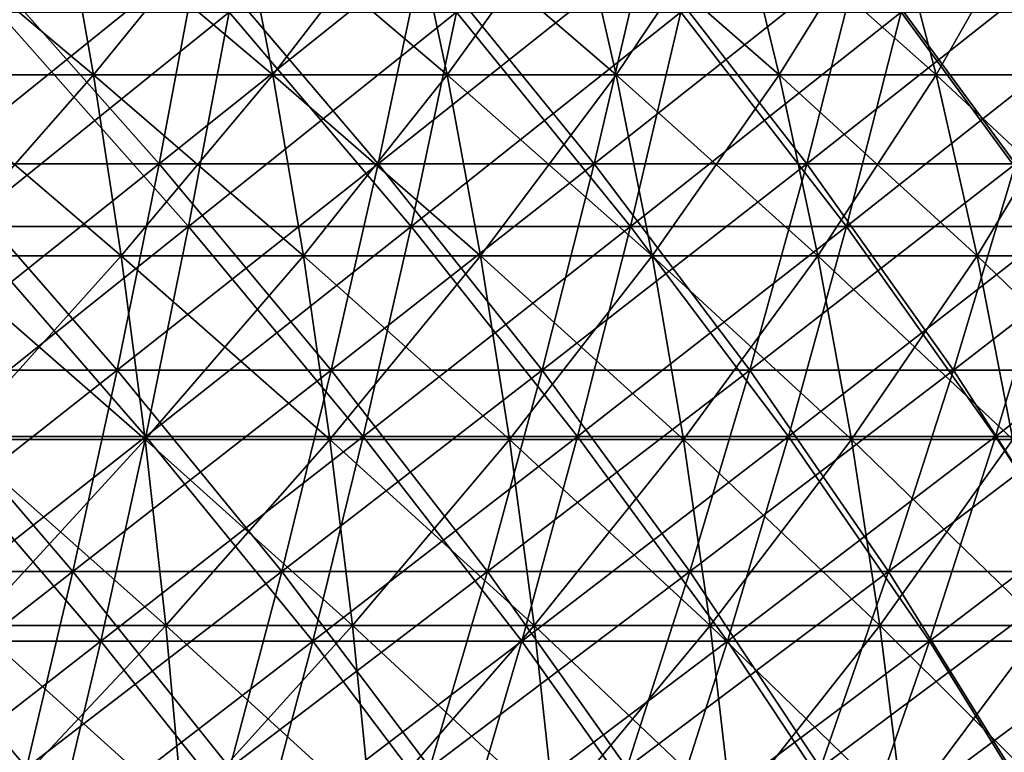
# Model space of a CAD drawing. Header units: millimetres. Extents: x -125 to 125, y 3898 to 4025.
# Tile 199 of 256: x 30 to 47, y 3949 to 3962. Entities that reach past the tile are written whole.
import ezdxf

# ---------------------------------------------------------------- set-up
doc = ezdxf.new("R2010")
doc.units = ezdxf.units.MM
doc.header["$LTSCALE"] = 2.2935
for name, color, linetype in [('2', 7, 'CONTINUOUS'), ('3', 7, 'CONTINUOUS'), ('4', 7, 'CONTINUOUS'), ('5', 7, 'CONTINUOUS'), ('6', 7, 'CONTINUOUS'), ('7', 7, 'CONTINUOUS')]:
    doc.layers.add(name, color=color, linetype=linetype)

msp = doc.modelspace()

# ---------------------------------------------------------------- linework, layer by layer
at = {"layer": '2', "color": 36, "linetype": 'Continuous', "true_color": 0x833d1e}
for points in [[(28.645, 3958.004, 101.568), (32.61, 3958.004, 100.365), (29.27, 3961.776, 103.783), (28.645, 3958.004, 101.568)], [(29.27, 3961.776, 103.783), (32.61, 3958.004, 100.365), (33.322, 3961.776, 102.554), (29.27, 3961.776, 103.783)], [(32.61, 3958.004, 100.365), (36.526, 3958.004, 99.007), (33.322, 3961.776, 102.554), (32.61, 3958.004, 100.365)], [(33.322, 3961.776, 102.554), (36.526, 3958.004, 99.007), (37.322, 3961.776, 101.167), (33.322, 3961.776, 102.554)], [(36.526, 3958.004, 99.007), (40.384, 3958.004, 97.497), (37.322, 3961.776, 101.167), (36.526, 3958.004, 99.007)], [(37.322, 3961.776, 101.167), (40.384, 3958.004, 97.497), (41.266, 3961.776, 99.624), (37.322, 3961.776, 101.167)], [(40.384, 3958.004, 97.497), (44.181, 3958.004, 95.836), (41.266, 3961.776, 99.624), (40.384, 3958.004, 97.497)], [(41.266, 3961.776, 99.624), (44.181, 3958.004, 95.836), (45.145, 3961.776, 97.927), (41.266, 3961.776, 99.624)], [(44.181, 3958.004, 95.836), (47.91, 3958.004, 94.028), (45.145, 3961.776, 97.927), (44.181, 3958.004, 95.836)], [(45.145, 3961.776, 97.927), (47.91, 3958.004, 94.028), (48.955, 3961.776, 96.079), (45.145, 3961.776, 97.927)], [(27.984, 3954.316, 99.225), (31.858, 3954.316, 98.05), (28.645, 3958.004, 101.568), (27.984, 3954.316, 99.225)], [(28.645, 3958.004, 101.568), (31.858, 3954.316, 98.05), (32.61, 3958.004, 100.365), (28.645, 3958.004, 101.568)], [(31.858, 3954.316, 98.05), (35.683, 3954.316, 96.723), (32.61, 3958.004, 100.365), (31.858, 3954.316, 98.05)], [(32.61, 3958.004, 100.365), (35.683, 3954.316, 96.723), (36.526, 3958.004, 99.007), (32.61, 3958.004, 100.365)], [(35.683, 3954.316, 96.723), (39.453, 3954.316, 95.248), (36.526, 3958.004, 99.007), (35.683, 3954.316, 96.723)], [(36.526, 3958.004, 99.007), (39.453, 3954.316, 95.248), (40.384, 3958.004, 97.497), (36.526, 3958.004, 99.007)], [(39.453, 3954.316, 95.248), (43.162, 3954.316, 93.626), (40.384, 3958.004, 97.497), (39.453, 3954.316, 95.248)], [(40.384, 3958.004, 97.497), (43.162, 3954.316, 93.626), (44.181, 3958.004, 95.836), (40.384, 3958.004, 97.497)], [(43.162, 3954.316, 93.626), (46.804, 3954.316, 91.859), (44.181, 3958.004, 95.836), (43.162, 3954.316, 93.626)], [(44.181, 3958.004, 95.836), (46.804, 3954.316, 91.859), (47.91, 3958.004, 94.028), (44.181, 3958.004, 95.836)], [(46.804, 3954.316, 91.859), (50.375, 3954.316, 89.95), (47.91, 3958.004, 94.028), (46.804, 3954.316, 91.859)], [(27.289, 3950.715, 96.758), (31.066, 3950.715, 95.612), (27.984, 3954.316, 99.225), (27.289, 3950.715, 96.758)], [(27.984, 3954.316, 99.225), (31.066, 3950.715, 95.612), (31.858, 3954.316, 98.05), (27.984, 3954.316, 99.225)], [(31.066, 3950.715, 95.612), (34.796, 3950.715, 94.319), (31.858, 3954.316, 98.05), (31.066, 3950.715, 95.612)], [(31.858, 3954.316, 98.05), (34.796, 3950.715, 94.319), (35.683, 3954.316, 96.723), (31.858, 3954.316, 98.05)], [(34.796, 3950.715, 94.319), (38.472, 3950.715, 92.88), (35.683, 3954.316, 96.723), (34.796, 3950.715, 94.319)], [(35.683, 3954.316, 96.723), (38.472, 3950.715, 92.88), (39.453, 3954.316, 95.248), (35.683, 3954.316, 96.723)], [(38.472, 3950.715, 92.88), (42.089, 3950.715, 91.298), (39.453, 3954.316, 95.248), (38.472, 3950.715, 92.88)], [(39.453, 3954.316, 95.248), (42.089, 3950.715, 91.298), (43.162, 3954.316, 93.626), (39.453, 3954.316, 95.248)], [(42.089, 3950.715, 91.298), (45.641, 3950.715, 89.575), (43.162, 3954.316, 93.626), (42.089, 3950.715, 91.298)], [(43.162, 3954.316, 93.626), (45.641, 3950.715, 89.575), (46.804, 3954.316, 91.859), (43.162, 3954.316, 93.626)], [(45.641, 3950.715, 89.575), (49.122, 3950.715, 87.714), (46.804, 3954.316, 91.859), (45.641, 3950.715, 89.575)], [(46.804, 3954.316, 91.859), (49.122, 3950.715, 87.714), (50.375, 3954.316, 89.95), (46.804, 3954.316, 91.859)], [(26.559, 3947.208, 94.17), (30.235, 3947.208, 93.055), (27.289, 3950.715, 96.758), (26.559, 3947.208, 94.17)], [(27.289, 3950.715, 96.758), (30.235, 3947.208, 93.055), (31.066, 3950.715, 95.612), (27.289, 3950.715, 96.758)], [(30.235, 3947.208, 93.055), (33.865, 3947.208, 91.796), (31.066, 3950.715, 95.612), (30.235, 3947.208, 93.055)], [(31.066, 3950.715, 95.612), (33.865, 3947.208, 91.796), (34.796, 3950.715, 94.319), (31.066, 3950.715, 95.612)], [(33.865, 3947.208, 91.796), (37.443, 3947.208, 90.396), (34.796, 3950.715, 94.319), (33.865, 3947.208, 91.796)], [(34.796, 3950.715, 94.319), (37.443, 3947.208, 90.396), (38.472, 3950.715, 92.88), (34.796, 3950.715, 94.319)], [(37.443, 3947.208, 90.396), (40.963, 3947.208, 88.856), (38.472, 3950.715, 92.88), (37.443, 3947.208, 90.396)], [(38.472, 3950.715, 92.88), (40.963, 3947.208, 88.856), (42.089, 3950.715, 91.298), (38.472, 3950.715, 92.88)], [(40.963, 3947.208, 88.856), (44.42, 3947.208, 87.18), (42.089, 3950.715, 91.298), (40.963, 3947.208, 88.856)], [(42.089, 3950.715, 91.298), (44.42, 3947.208, 87.18), (45.641, 3950.715, 89.575), (42.089, 3950.715, 91.298)], [(44.42, 3947.208, 87.18), (47.809, 3947.208, 85.368), (45.641, 3950.715, 89.575), (44.42, 3947.208, 87.18)], [(45.641, 3950.715, 89.575), (47.809, 3947.208, 85.368), (49.122, 3950.715, 87.714), (45.641, 3950.715, 89.575)]]:
    msp.add_3dface(points, dxfattribs=at)
at = {"layer": '3', "color": 36, "linetype": 'Continuous', "true_color": 0x833d1e}
for points in [[(32.61, 3958.004, -100.365), (28.645, 3958.004, -101.568), (33.322, 3961.776, -102.554), (32.61, 3958.004, -100.365)], [(33.322, 3961.776, -102.554), (28.645, 3958.004, -101.568), (29.27, 3961.776, -103.783), (33.322, 3961.776, -102.554)], [(36.526, 3958.004, -99.007), (32.61, 3958.004, -100.365), (37.322, 3961.776, -101.167), (36.526, 3958.004, -99.007)], [(37.322, 3961.776, -101.167), (32.61, 3958.004, -100.365), (33.322, 3961.776, -102.554), (37.322, 3961.776, -101.167)], [(40.384, 3958.004, -97.497), (36.526, 3958.004, -99.007), (41.266, 3961.776, -99.624), (40.384, 3958.004, -97.497)], [(41.266, 3961.776, -99.624), (36.526, 3958.004, -99.007), (37.322, 3961.776, -101.167), (41.266, 3961.776, -99.624)], [(44.181, 3958.004, -95.836), (40.384, 3958.004, -97.497), (45.145, 3961.776, -97.927), (44.181, 3958.004, -95.836)], [(45.145, 3961.776, -97.927), (40.384, 3958.004, -97.497), (41.266, 3961.776, -99.624), (45.145, 3961.776, -97.927)], [(47.91, 3958.004, -94.028), (44.181, 3958.004, -95.836), (48.955, 3961.776, -96.079), (47.91, 3958.004, -94.028)], [(48.955, 3961.776, -96.079), (44.181, 3958.004, -95.836), (45.145, 3961.776, -97.927), (48.955, 3961.776, -96.079)], [(31.858, 3954.316, -98.05), (27.984, 3954.316, -99.225), (32.61, 3958.004, -100.365), (31.858, 3954.316, -98.05)], [(32.61, 3958.004, -100.365), (27.984, 3954.316, -99.225), (28.645, 3958.004, -101.568), (32.61, 3958.004, -100.365)], [(35.683, 3954.316, -96.723), (31.858, 3954.316, -98.05), (36.526, 3958.004, -99.007), (35.683, 3954.316, -96.723)], [(36.526, 3958.004, -99.007), (31.858, 3954.316, -98.05), (32.61, 3958.004, -100.365), (36.526, 3958.004, -99.007)], [(39.453, 3954.316, -95.248), (35.683, 3954.316, -96.723), (40.384, 3958.004, -97.497), (39.453, 3954.316, -95.248)], [(40.384, 3958.004, -97.497), (35.683, 3954.316, -96.723), (36.526, 3958.004, -99.007), (40.384, 3958.004, -97.497)], [(43.162, 3954.316, -93.626), (39.453, 3954.316, -95.248), (44.181, 3958.004, -95.836), (43.162, 3954.316, -93.626)], [(44.181, 3958.004, -95.836), (39.453, 3954.316, -95.248), (40.384, 3958.004, -97.497), (44.181, 3958.004, -95.836)], [(46.804, 3954.316, -91.859), (43.162, 3954.316, -93.626), (47.91, 3958.004, -94.028), (46.804, 3954.316, -91.859)], [(47.91, 3958.004, -94.028), (43.162, 3954.316, -93.626), (44.181, 3958.004, -95.836), (47.91, 3958.004, -94.028)], [(50.375, 3954.316, -89.95), (46.804, 3954.316, -91.859), (51.564, 3958.004, -92.074), (50.375, 3954.316, -89.95)], [(51.564, 3958.004, -92.074), (46.804, 3954.316, -91.859), (47.91, 3958.004, -94.028), (51.564, 3958.004, -92.074)], [(31.066, 3950.715, -95.612), (27.289, 3950.715, -96.758), (31.858, 3954.316, -98.05), (31.066, 3950.715, -95.612)], [(31.858, 3954.316, -98.05), (27.289, 3950.715, -96.758), (27.984, 3954.316, -99.225), (31.858, 3954.316, -98.05)], [(34.796, 3950.715, -94.319), (31.066, 3950.715, -95.612), (35.683, 3954.316, -96.723), (34.796, 3950.715, -94.319)], [(35.683, 3954.316, -96.723), (31.066, 3950.715, -95.612), (31.858, 3954.316, -98.05), (35.683, 3954.316, -96.723)], [(38.472, 3950.715, -92.88), (34.796, 3950.715, -94.319), (39.453, 3954.316, -95.248), (38.472, 3950.715, -92.88)], [(39.453, 3954.316, -95.248), (34.796, 3950.715, -94.319), (35.683, 3954.316, -96.723), (39.453, 3954.316, -95.248)], [(42.089, 3950.715, -91.298), (38.472, 3950.715, -92.88), (43.162, 3954.316, -93.626), (42.089, 3950.715, -91.298)], [(43.162, 3954.316, -93.626), (38.472, 3950.715, -92.88), (39.453, 3954.316, -95.248), (43.162, 3954.316, -93.626)], [(45.641, 3950.715, -89.575), (42.089, 3950.715, -91.298), (46.804, 3954.316, -91.859), (45.641, 3950.715, -89.575)], [(46.804, 3954.316, -91.859), (42.089, 3950.715, -91.298), (43.162, 3954.316, -93.626), (46.804, 3954.316, -91.859)], [(49.122, 3950.715, -87.714), (45.641, 3950.715, -89.575), (50.375, 3954.316, -89.95), (49.122, 3950.715, -87.714)], [(50.375, 3954.316, -89.95), (45.641, 3950.715, -89.575), (46.804, 3954.316, -91.859), (50.375, 3954.316, -89.95)], [(30.235, 3947.208, -93.055), (26.559, 3947.208, -94.17), (31.066, 3950.715, -95.612), (30.235, 3947.208, -93.055)], [(31.066, 3950.715, -95.612), (26.559, 3947.208, -94.17), (27.289, 3950.715, -96.758), (31.066, 3950.715, -95.612)], [(33.865, 3947.208, -91.796), (30.235, 3947.208, -93.055), (34.796, 3950.715, -94.319), (33.865, 3947.208, -91.796)], [(34.796, 3950.715, -94.319), (30.235, 3947.208, -93.055), (31.066, 3950.715, -95.612), (34.796, 3950.715, -94.319)], [(37.443, 3947.208, -90.396), (33.865, 3947.208, -91.796), (38.472, 3950.715, -92.88), (37.443, 3947.208, -90.396)], [(38.472, 3950.715, -92.88), (33.865, 3947.208, -91.796), (34.796, 3950.715, -94.319), (38.472, 3950.715, -92.88)], [(40.963, 3947.208, -88.856), (37.443, 3947.208, -90.396), (42.089, 3950.715, -91.298), (40.963, 3947.208, -88.856)], [(42.089, 3950.715, -91.298), (37.443, 3947.208, -90.396), (38.472, 3950.715, -92.88), (42.089, 3950.715, -91.298)], [(44.42, 3947.208, -87.18), (40.963, 3947.208, -88.856), (45.641, 3950.715, -89.575), (44.42, 3947.208, -87.18)], [(45.641, 3950.715, -89.575), (40.963, 3947.208, -88.856), (42.089, 3950.715, -91.298), (45.641, 3950.715, -89.575)], [(47.809, 3947.208, -85.368), (44.42, 3947.208, -87.18), (49.122, 3950.715, -87.714), (47.809, 3947.208, -85.368)], [(49.122, 3950.715, -87.714), (44.42, 3947.208, -87.18), (45.641, 3950.715, -89.575), (49.122, 3950.715, -87.714)]]:
    msp.add_3dface(points, dxfattribs=at)
at = {"layer": '4', "color": 36, "linetype": 'Continuous', "true_color": 0x833d1e}
for points in [[(28.192, 3959.109, -99.963), (32.095, 3959.109, -98.779), (28.807, 3962.819, -102.141), (28.192, 3959.109, -99.963)], [(28.807, 3962.819, -102.141), (32.095, 3959.109, -98.779), (32.794, 3962.819, -100.931), (28.807, 3962.819, -102.141)], [(32.095, 3959.109, -98.779), (35.948, 3959.109, -97.442), (32.794, 3962.819, -100.931), (32.095, 3959.109, -98.779)], [(32.794, 3962.819, -100.931), (35.948, 3959.109, -97.442), (36.732, 3962.819, -99.566), (32.794, 3962.819, -100.931)], [(35.948, 3959.109, -97.442), (39.746, 3959.109, -95.956), (36.732, 3962.819, -99.566), (35.948, 3959.109, -97.442)], [(36.732, 3962.819, -99.566), (39.746, 3959.109, -95.956), (40.612, 3962.819, -98.047), (36.732, 3962.819, -99.566)], [(39.746, 3959.109, -95.956), (43.483, 3959.109, -94.322), (40.612, 3962.819, -98.047), (39.746, 3959.109, -95.956)], [(40.612, 3962.819, -98.047), (43.483, 3959.109, -94.322), (44.43, 3962.819, -96.377), (40.612, 3962.819, -98.047)], [(43.483, 3959.109, -94.322), (47.152, 3959.109, -92.542), (44.43, 3962.819, -96.377), (43.483, 3959.109, -94.322)], [(44.43, 3962.819, -96.377), (47.152, 3959.109, -92.542), (48.18, 3962.819, -94.558), (44.43, 3962.819, -96.377)], [(27.543, 3955.48, -97.66), (31.356, 3955.48, -96.503), (28.192, 3959.109, -99.963), (27.543, 3955.48, -97.66)], [(28.192, 3959.109, -99.963), (31.356, 3955.48, -96.503), (32.095, 3959.109, -98.779), (28.192, 3959.109, -99.963)], [(31.356, 3955.48, -96.503), (35.12, 3955.48, -95.198), (32.095, 3959.109, -98.779), (31.356, 3955.48, -96.503)], [(32.095, 3959.109, -98.779), (35.12, 3955.48, -95.198), (35.948, 3959.109, -97.442), (32.095, 3959.109, -98.779)], [(35.12, 3955.48, -95.198), (38.831, 3955.48, -93.745), (35.948, 3959.109, -97.442), (35.12, 3955.48, -95.198)], [(35.948, 3959.109, -97.442), (38.831, 3955.48, -93.745), (39.746, 3959.109, -95.956), (35.948, 3959.109, -97.442)], [(38.831, 3955.48, -93.745), (42.481, 3955.48, -92.149), (39.746, 3959.109, -95.956), (38.831, 3955.48, -93.745)], [(39.746, 3959.109, -95.956), (42.481, 3955.48, -92.149), (43.483, 3959.109, -94.322), (39.746, 3959.109, -95.956)], [(42.481, 3955.48, -92.149), (46.066, 3955.48, -90.41), (43.483, 3959.109, -94.322), (42.481, 3955.48, -92.149)], [(43.483, 3959.109, -94.322), (46.066, 3955.48, -90.41), (47.152, 3959.109, -92.542), (43.483, 3959.109, -94.322)], [(46.066, 3955.48, -90.41), (49.58, 3955.48, -88.532), (47.152, 3959.109, -92.542), (46.066, 3955.48, -90.41)], [(26.859, 3951.939, -95.235), (30.577, 3951.939, -94.107), (27.543, 3955.48, -97.66), (26.859, 3951.939, -95.235)], [(27.543, 3955.48, -97.66), (30.577, 3951.939, -94.107), (31.356, 3955.48, -96.503), (27.543, 3955.48, -97.66)], [(30.577, 3951.939, -94.107), (34.248, 3951.939, -92.834), (31.356, 3955.48, -96.503), (30.577, 3951.939, -94.107)], [(31.356, 3955.48, -96.503), (34.248, 3951.939, -92.834), (35.12, 3955.48, -95.198), (31.356, 3955.48, -96.503)], [(34.248, 3951.939, -92.834), (37.867, 3951.939, -91.418), (35.12, 3955.48, -95.198), (34.248, 3951.939, -92.834)], [(35.12, 3955.48, -95.198), (37.867, 3951.939, -91.418), (38.831, 3955.48, -93.745), (35.12, 3955.48, -95.198)], [(37.867, 3951.939, -91.418), (41.426, 3951.939, -89.861), (38.831, 3955.48, -93.745), (37.867, 3951.939, -91.418)], [(38.831, 3955.48, -93.745), (41.426, 3951.939, -89.861), (42.481, 3955.48, -92.149), (38.831, 3955.48, -93.745)], [(41.426, 3951.939, -89.861), (44.922, 3951.939, -88.165), (42.481, 3955.48, -92.149), (41.426, 3951.939, -89.861)], [(42.481, 3955.48, -92.149), (44.922, 3951.939, -88.165), (46.066, 3955.48, -90.41), (42.481, 3955.48, -92.149)], [(44.922, 3951.939, -88.165), (48.349, 3951.939, -86.333), (46.066, 3955.48, -90.41), (44.922, 3951.939, -88.165)], [(46.066, 3955.48, -90.41), (48.349, 3951.939, -86.333), (49.58, 3955.48, -88.532), (46.066, 3955.48, -90.41)], [(26.142, 3948.489, -92.691), (29.761, 3948.489, -91.593), (26.859, 3951.939, -95.235), (26.142, 3948.489, -92.691)], [(26.859, 3951.939, -95.235), (29.761, 3948.489, -91.593), (30.577, 3951.939, -94.107), (26.859, 3951.939, -95.235)], [(29.761, 3948.489, -91.593), (33.334, 3948.489, -90.354), (30.577, 3951.939, -94.107), (29.761, 3948.489, -91.593)], [(30.577, 3951.939, -94.107), (33.334, 3948.489, -90.354), (34.248, 3951.939, -92.834), (30.577, 3951.939, -94.107)], [(33.334, 3948.489, -90.354), (36.855, 3948.489, -88.976), (34.248, 3951.939, -92.834), (33.334, 3948.489, -90.354)], [(34.248, 3951.939, -92.834), (36.855, 3948.489, -88.976), (37.867, 3951.939, -91.418), (34.248, 3951.939, -92.834)], [(36.855, 3948.489, -88.976), (40.32, 3948.489, -87.461), (37.867, 3951.939, -91.418), (36.855, 3948.489, -88.976)], [(37.867, 3951.939, -91.418), (40.32, 3948.489, -87.461), (41.426, 3951.939, -89.861), (37.867, 3951.939, -91.418)], [(40.32, 3948.489, -87.461), (43.723, 3948.489, -85.81), (41.426, 3951.939, -89.861), (40.32, 3948.489, -87.461)], [(41.426, 3951.939, -89.861), (43.723, 3948.489, -85.81), (44.922, 3951.939, -88.165), (41.426, 3951.939, -89.861)], [(43.723, 3948.489, -85.81), (47.058, 3948.489, -84.028), (44.922, 3951.939, -88.165), (43.723, 3948.489, -85.81)], [(44.922, 3951.939, -88.165), (47.058, 3948.489, -84.028), (48.349, 3951.939, -86.333), (44.922, 3951.939, -88.165)]]:
    msp.add_3dface(points, dxfattribs=at)
at = {"layer": '5', "color": 36, "linetype": 'Continuous', "true_color": 0x833d1e}
for points in [[(32.095, 3959.109, 98.779), (28.192, 3959.109, 99.963), (32.794, 3962.819, 100.931), (32.095, 3959.109, 98.779)], [(32.794, 3962.819, 100.931), (28.192, 3959.109, 99.963), (28.807, 3962.819, 102.141), (32.794, 3962.819, 100.931)], [(35.948, 3959.109, 97.442), (32.095, 3959.109, 98.779), (36.732, 3962.819, 99.566), (35.948, 3959.109, 97.442)], [(36.732, 3962.819, 99.566), (32.095, 3959.109, 98.779), (32.794, 3962.819, 100.931), (36.732, 3962.819, 99.566)], [(39.746, 3959.109, 95.956), (35.948, 3959.109, 97.442), (40.612, 3962.819, 98.047), (39.746, 3959.109, 95.956)], [(40.612, 3962.819, 98.047), (35.948, 3959.109, 97.442), (36.732, 3962.819, 99.566), (40.612, 3962.819, 98.047)], [(43.483, 3959.109, 94.322), (39.746, 3959.109, 95.956), (44.43, 3962.819, 96.377), (43.483, 3959.109, 94.322)], [(44.43, 3962.819, 96.377), (39.746, 3959.109, 95.956), (40.612, 3962.819, 98.047), (44.43, 3962.819, 96.377)], [(47.152, 3959.109, 92.542), (43.483, 3959.109, 94.322), (48.18, 3962.819, 94.558), (47.152, 3959.109, 92.542)], [(48.18, 3962.819, 94.558), (43.483, 3959.109, 94.322), (44.43, 3962.819, 96.377), (48.18, 3962.819, 94.558)], [(31.356, 3955.48, 96.503), (27.543, 3955.48, 97.66), (32.095, 3959.109, 98.779), (31.356, 3955.48, 96.503)], [(32.095, 3959.109, 98.779), (27.543, 3955.48, 97.66), (28.192, 3959.109, 99.963), (32.095, 3959.109, 98.779)], [(35.12, 3955.48, 95.198), (31.356, 3955.48, 96.503), (35.948, 3959.109, 97.442), (35.12, 3955.48, 95.198)], [(35.948, 3959.109, 97.442), (31.356, 3955.48, 96.503), (32.095, 3959.109, 98.779), (35.948, 3959.109, 97.442)], [(38.831, 3955.48, 93.745), (35.12, 3955.48, 95.198), (39.746, 3959.109, 95.956), (38.831, 3955.48, 93.745)], [(39.746, 3959.109, 95.956), (35.12, 3955.48, 95.198), (35.948, 3959.109, 97.442), (39.746, 3959.109, 95.956)], [(42.481, 3955.48, 92.149), (38.831, 3955.48, 93.745), (43.483, 3959.109, 94.322), (42.481, 3955.48, 92.149)], [(43.483, 3959.109, 94.322), (38.831, 3955.48, 93.745), (39.746, 3959.109, 95.956), (43.483, 3959.109, 94.322)], [(46.066, 3955.48, 90.41), (42.481, 3955.48, 92.149), (47.152, 3959.109, 92.542), (46.066, 3955.48, 90.41)], [(47.152, 3959.109, 92.542), (42.481, 3955.48, 92.149), (43.483, 3959.109, 94.322), (47.152, 3959.109, 92.542)], [(49.58, 3955.48, 88.532), (46.066, 3955.48, 90.41), (50.749, 3959.109, 90.619), (49.58, 3955.48, 88.532)], [(50.749, 3959.109, 90.619), (46.066, 3955.48, 90.41), (47.152, 3959.109, 92.542), (50.749, 3959.109, 90.619)], [(30.577, 3951.939, 94.107), (26.859, 3951.939, 95.235), (31.356, 3955.48, 96.503), (30.577, 3951.939, 94.107)], [(31.356, 3955.48, 96.503), (26.859, 3951.939, 95.235), (27.543, 3955.48, 97.66), (31.356, 3955.48, 96.503)], [(34.248, 3951.939, 92.834), (30.577, 3951.939, 94.107), (35.12, 3955.48, 95.198), (34.248, 3951.939, 92.834)], [(35.12, 3955.48, 95.198), (30.577, 3951.939, 94.107), (31.356, 3955.48, 96.503), (35.12, 3955.48, 95.198)], [(37.867, 3951.939, 91.418), (34.248, 3951.939, 92.834), (38.831, 3955.48, 93.745), (37.867, 3951.939, 91.418)], [(38.831, 3955.48, 93.745), (34.248, 3951.939, 92.834), (35.12, 3955.48, 95.198), (38.831, 3955.48, 93.745)], [(41.426, 3951.939, 89.861), (37.867, 3951.939, 91.418), (42.481, 3955.48, 92.149), (41.426, 3951.939, 89.861)], [(42.481, 3955.48, 92.149), (37.867, 3951.939, 91.418), (38.831, 3955.48, 93.745), (42.481, 3955.48, 92.149)], [(44.922, 3951.939, 88.165), (41.426, 3951.939, 89.861), (46.066, 3955.48, 90.41), (44.922, 3951.939, 88.165)], [(46.066, 3955.48, 90.41), (41.426, 3951.939, 89.861), (42.481, 3955.48, 92.149), (46.066, 3955.48, 90.41)], [(48.349, 3951.939, 86.333), (44.922, 3951.939, 88.165), (49.58, 3955.48, 88.532), (48.349, 3951.939, 86.333)], [(49.58, 3955.48, 88.532), (44.922, 3951.939, 88.165), (46.066, 3955.48, 90.41), (49.58, 3955.48, 88.532)], [(29.761, 3948.489, 91.593), (26.142, 3948.489, 92.691), (30.577, 3951.939, 94.107), (29.761, 3948.489, 91.593)], [(30.577, 3951.939, 94.107), (26.142, 3948.489, 92.691), (26.859, 3951.939, 95.235), (30.577, 3951.939, 94.107)], [(33.334, 3948.489, 90.354), (29.761, 3948.489, 91.593), (34.248, 3951.939, 92.834), (33.334, 3948.489, 90.354)], [(34.248, 3951.939, 92.834), (29.761, 3948.489, 91.593), (30.577, 3951.939, 94.107), (34.248, 3951.939, 92.834)], [(36.855, 3948.489, 88.976), (33.334, 3948.489, 90.354), (37.867, 3951.939, 91.418), (36.855, 3948.489, 88.976)], [(37.867, 3951.939, 91.418), (33.334, 3948.489, 90.354), (34.248, 3951.939, 92.834), (37.867, 3951.939, 91.418)], [(40.32, 3948.489, 87.461), (36.855, 3948.489, 88.976), (41.426, 3951.939, 89.861), (40.32, 3948.489, 87.461)], [(41.426, 3951.939, 89.861), (36.855, 3948.489, 88.976), (37.867, 3951.939, 91.418), (41.426, 3951.939, 89.861)], [(43.723, 3948.489, 85.81), (40.32, 3948.489, 87.461), (44.922, 3951.939, 88.165), (43.723, 3948.489, 85.81)], [(44.922, 3951.939, 88.165), (40.32, 3948.489, 87.461), (41.426, 3951.939, 89.861), (44.922, 3951.939, 88.165)], [(47.058, 3948.489, 84.028), (43.723, 3948.489, 85.81), (48.349, 3951.939, 86.333), (47.058, 3948.489, 84.028)], [(48.349, 3951.939, 86.333), (43.723, 3948.489, 85.81), (44.922, 3951.939, 88.165), (48.349, 3951.939, 86.333)]]:
    msp.add_3dface(points, dxfattribs=at)
at = {"layer": '6', "color": 7, "linetype": 'Continuous', "true_color": 0xe0f2ff}
for points in [[(27.703, 3960.671, 64.555), (30.937, 3960.671, 63.069), (27.21, 3963.799, 63.406), (27.703, 3960.671, 64.555)], [(27.21, 3963.799, 63.406), (30.937, 3960.671, 63.069), (30.386, 3963.799, 61.946), (27.21, 3963.799, 63.406)], [(30.937, 3960.671, 63.069), (34.092, 3960.671, 61.421), (30.386, 3963.799, 61.946), (30.937, 3960.671, 63.069)], [(30.386, 3963.799, 61.946), (34.092, 3960.671, 61.421), (33.485, 3963.799, 60.328), (30.386, 3963.799, 61.946)], [(34.092, 3960.671, 61.421), (37.159, 3960.671, 59.616), (33.485, 3963.799, 60.328), (34.092, 3960.671, 61.421)], [(33.485, 3963.799, 60.328), (37.159, 3960.671, 59.616), (36.497, 3963.799, 58.554), (33.485, 3963.799, 60.328)], [(37.159, 3960.671, 59.616), (40.131, 3960.671, 57.657), (36.497, 3963.799, 58.554), (37.159, 3960.671, 59.616)], [(36.497, 3963.799, 58.554), (40.131, 3960.671, 57.657), (39.416, 3963.799, 56.631), (36.497, 3963.799, 58.554)], [(40.131, 3960.671, 57.657), (42.999, 3960.671, 55.551), (39.416, 3963.799, 56.631), (40.131, 3960.671, 57.657)], [(39.416, 3963.799, 56.631), (42.999, 3960.671, 55.551), (42.234, 3963.799, 54.562), (39.416, 3963.799, 56.631)], [(42.999, 3960.671, 55.551), (45.758, 3960.671, 53.301), (42.234, 3963.799, 54.562), (42.999, 3960.671, 55.551)], [(42.234, 3963.799, 54.562), (45.758, 3960.671, 53.301), (44.943, 3963.799, 52.352), (42.234, 3963.799, 54.562)], [(45.758, 3960.671, 53.301), (48.399, 3960.671, 50.915), (44.943, 3963.799, 52.352), (45.758, 3960.671, 53.301)], [(44.943, 3963.799, 52.352), (48.399, 3960.671, 50.915), (47.537, 3963.799, 50.009), (44.943, 3963.799, 52.352)], [(28.14, 3957.49, 65.574), (31.425, 3957.49, 64.065), (27.703, 3960.671, 64.555), (28.14, 3957.49, 65.574)], [(27.703, 3960.671, 64.555), (31.425, 3957.49, 64.065), (30.937, 3960.671, 63.069), (27.703, 3960.671, 64.555)], [(31.425, 3957.49, 64.065), (34.63, 3957.49, 62.391), (30.937, 3960.671, 63.069), (31.425, 3957.49, 64.065)], [(30.937, 3960.671, 63.069), (34.63, 3957.49, 62.391), (34.092, 3960.671, 61.421), (30.937, 3960.671, 63.069)], [(34.63, 3957.49, 62.391), (37.745, 3957.49, 60.557), (34.092, 3960.671, 61.421), (34.63, 3957.49, 62.391)], [(34.092, 3960.671, 61.421), (37.745, 3957.49, 60.557), (37.159, 3960.671, 59.616), (34.092, 3960.671, 61.421)], [(37.745, 3957.49, 60.557), (40.764, 3957.49, 58.567), (37.159, 3960.671, 59.616), (37.745, 3957.49, 60.557)], [(37.159, 3960.671, 59.616), (40.764, 3957.49, 58.567), (40.131, 3960.671, 57.657), (37.159, 3960.671, 59.616)], [(40.764, 3957.49, 58.567), (43.678, 3957.49, 56.428), (40.131, 3960.671, 57.657), (40.764, 3957.49, 58.567)], [(40.131, 3960.671, 57.657), (43.678, 3957.49, 56.428), (42.999, 3960.671, 55.551), (40.131, 3960.671, 57.657)], [(43.678, 3957.49, 56.428), (46.48, 3957.49, 54.143), (42.999, 3960.671, 55.551), (43.678, 3957.49, 56.428)], [(42.999, 3960.671, 55.551), (46.48, 3957.49, 54.143), (45.758, 3960.671, 53.301), (42.999, 3960.671, 55.551)], [(46.48, 3957.49, 54.143), (49.163, 3957.49, 51.719), (45.758, 3960.671, 53.301), (46.48, 3957.49, 54.143)], [(45.758, 3960.671, 53.301), (49.163, 3957.49, 51.719), (48.399, 3960.671, 50.915), (45.758, 3960.671, 53.301)], [(28.521, 3954.262, 66.461), (31.85, 3954.262, 64.931), (28.14, 3957.49, 65.574), (28.521, 3954.262, 66.461)], [(28.14, 3957.49, 65.574), (31.85, 3954.262, 64.931), (31.425, 3957.49, 64.065), (28.14, 3957.49, 65.574)], [(31.85, 3954.262, 64.931), (35.098, 3954.262, 63.235), (31.425, 3957.49, 64.065), (31.85, 3954.262, 64.931)], [(31.425, 3957.49, 64.065), (35.098, 3954.262, 63.235), (34.63, 3957.49, 62.391), (31.425, 3957.49, 64.065)], [(35.098, 3954.262, 63.235), (38.256, 3954.262, 61.376), (34.63, 3957.49, 62.391), (35.098, 3954.262, 63.235)], [(34.63, 3957.49, 62.391), (38.256, 3954.262, 61.376), (37.745, 3957.49, 60.557), (34.63, 3957.49, 62.391)], [(38.256, 3954.262, 61.376), (41.315, 3954.262, 59.359), (37.745, 3957.49, 60.557), (38.256, 3954.262, 61.376)], [(37.745, 3957.49, 60.557), (41.315, 3954.262, 59.359), (40.764, 3957.49, 58.567), (37.745, 3957.49, 60.557)], [(41.315, 3954.262, 59.359), (44.269, 3954.262, 57.191), (40.764, 3957.49, 58.567), (41.315, 3954.262, 59.359)], [(40.764, 3957.49, 58.567), (44.269, 3954.262, 57.191), (43.678, 3957.49, 56.428), (40.764, 3957.49, 58.567)], [(44.269, 3954.262, 57.191), (47.109, 3954.262, 54.875), (43.678, 3957.49, 56.428), (44.269, 3954.262, 57.191)], [(43.678, 3957.49, 56.428), (47.109, 3954.262, 54.875), (46.48, 3957.49, 54.143), (43.678, 3957.49, 56.428)], [(47.109, 3954.262, 54.875), (49.828, 3954.262, 52.419), (46.48, 3957.49, 54.143), (47.109, 3954.262, 54.875)], [(46.48, 3957.49, 54.143), (49.828, 3954.262, 52.419), (49.163, 3957.49, 51.719), (46.48, 3957.49, 54.143)], [(28.844, 3950.994, 67.214), (32.211, 3950.994, 65.667), (28.521, 3954.262, 66.461), (28.844, 3950.994, 67.214)], [(28.521, 3954.262, 66.461), (32.211, 3950.994, 65.667), (31.85, 3954.262, 64.931), (28.521, 3954.262, 66.461)], [(32.211, 3950.994, 65.667), (35.496, 3950.994, 63.951), (31.85, 3954.262, 64.931), (32.211, 3950.994, 65.667)], [(31.85, 3954.262, 64.931), (35.496, 3950.994, 63.951), (35.098, 3954.262, 63.235), (31.85, 3954.262, 64.931)], [(35.496, 3950.994, 63.951), (38.689, 3950.994, 62.071), (35.098, 3954.262, 63.235), (35.496, 3950.994, 63.951)], [(35.098, 3954.262, 63.235), (38.689, 3950.994, 62.071), (38.256, 3954.262, 61.376), (35.098, 3954.262, 63.235)], [(38.689, 3950.994, 62.071), (41.783, 3950.994, 60.032), (38.256, 3954.262, 61.376), (38.689, 3950.994, 62.071)], [(38.256, 3954.262, 61.376), (41.783, 3950.994, 60.032), (41.315, 3954.262, 59.359), (38.256, 3954.262, 61.376)], [(41.783, 3950.994, 60.032), (44.77, 3950.994, 57.838), (41.315, 3954.262, 59.359), (41.783, 3950.994, 60.032)], [(41.315, 3954.262, 59.359), (44.77, 3950.994, 57.838), (44.269, 3954.262, 57.191), (41.315, 3954.262, 59.359)], [(44.77, 3950.994, 57.838), (47.642, 3950.994, 55.497), (44.269, 3954.262, 57.191), (44.77, 3950.994, 57.838)], [(44.269, 3954.262, 57.191), (47.642, 3950.994, 55.497), (47.109, 3954.262, 54.875), (44.269, 3954.262, 57.191)], [(29.108, 3947.692, 67.831), (32.507, 3947.692, 66.269), (28.844, 3950.994, 67.214), (29.108, 3947.692, 67.831)], [(28.844, 3950.994, 67.214), (32.507, 3947.692, 66.269), (32.211, 3950.994, 65.667), (28.844, 3950.994, 67.214)], [(32.507, 3947.692, 66.269), (35.821, 3947.692, 64.538), (32.211, 3950.994, 65.667), (32.507, 3947.692, 66.269)], [(32.211, 3950.994, 65.667), (35.821, 3947.692, 64.538), (35.496, 3950.994, 63.951), (32.211, 3950.994, 65.667)], [(35.821, 3947.692, 64.538), (39.044, 3947.692, 62.641), (35.496, 3950.994, 63.951), (35.821, 3947.692, 64.538)], [(35.496, 3950.994, 63.951), (39.044, 3947.692, 62.641), (38.689, 3950.994, 62.071), (35.496, 3950.994, 63.951)], [(39.044, 3947.692, 62.641), (42.167, 3947.692, 60.583), (38.689, 3950.994, 62.071), (39.044, 3947.692, 62.641)], [(38.689, 3950.994, 62.071), (42.167, 3947.692, 60.583), (41.783, 3950.994, 60.032), (38.689, 3950.994, 62.071)], [(42.167, 3947.692, 60.583), (45.181, 3947.692, 58.369), (41.783, 3950.994, 60.032), (42.167, 3947.692, 60.583)], [(41.783, 3950.994, 60.032), (45.181, 3947.692, 58.369), (44.77, 3950.994, 57.838), (41.783, 3950.994, 60.032)], [(45.181, 3947.692, 58.369), (48.08, 3947.692, 56.006), (44.77, 3950.994, 57.838), (45.181, 3947.692, 58.369)], [(44.77, 3950.994, 57.838), (48.08, 3947.692, 56.006), (47.642, 3950.994, 55.497), (44.77, 3950.994, 57.838)]]:
    msp.add_3dface(points, dxfattribs=at)
at = {"layer": '7', "color": 7, "linetype": 'Continuous', "true_color": 0xe0f2ff}
for points in [[(30.386, 3963.799, -61.946), (27.703, 3960.671, -64.555), (27.21, 3963.799, -63.406), (30.386, 3963.799, -61.946)], [(30.937, 3960.671, -63.069), (27.703, 3960.671, -64.555), (30.386, 3963.799, -61.946), (30.937, 3960.671, -63.069)], [(33.485, 3963.799, -60.328), (30.937, 3960.671, -63.069), (30.386, 3963.799, -61.946), (33.485, 3963.799, -60.328)], [(34.092, 3960.671, -61.421), (30.937, 3960.671, -63.069), (33.485, 3963.799, -60.328), (34.092, 3960.671, -61.421)], [(36.497, 3963.799, -58.554), (34.092, 3960.671, -61.421), (33.485, 3963.799, -60.328), (36.497, 3963.799, -58.554)], [(37.159, 3960.671, -59.616), (34.092, 3960.671, -61.421), (36.497, 3963.799, -58.554), (37.159, 3960.671, -59.616)], [(39.416, 3963.799, -56.631), (37.159, 3960.671, -59.616), (36.497, 3963.799, -58.554), (39.416, 3963.799, -56.631)], [(40.131, 3960.671, -57.657), (37.159, 3960.671, -59.616), (39.416, 3963.799, -56.631), (40.131, 3960.671, -57.657)], [(42.234, 3963.799, -54.562), (40.131, 3960.671, -57.657), (39.416, 3963.799, -56.631), (42.234, 3963.799, -54.562)], [(42.999, 3960.671, -55.551), (40.131, 3960.671, -57.657), (42.234, 3963.799, -54.562), (42.999, 3960.671, -55.551)], [(44.943, 3963.799, -52.352), (42.999, 3960.671, -55.551), (42.234, 3963.799, -54.562), (44.943, 3963.799, -52.352)], [(45.758, 3960.671, -53.301), (42.999, 3960.671, -55.551), (44.943, 3963.799, -52.352), (45.758, 3960.671, -53.301)], [(47.537, 3963.799, -50.009), (45.758, 3960.671, -53.301), (44.943, 3963.799, -52.352), (47.537, 3963.799, -50.009)], [(48.399, 3960.671, -50.915), (45.758, 3960.671, -53.301), (47.537, 3963.799, -50.009), (48.399, 3960.671, -50.915)], [(30.937, 3960.671, -63.069), (28.14, 3957.49, -65.574), (27.703, 3960.671, -64.555), (30.937, 3960.671, -63.069)], [(31.425, 3957.49, -64.065), (28.14, 3957.49, -65.574), (30.937, 3960.671, -63.069), (31.425, 3957.49, -64.065)], [(34.092, 3960.671, -61.421), (31.425, 3957.49, -64.065), (30.937, 3960.671, -63.069), (34.092, 3960.671, -61.421)], [(34.63, 3957.49, -62.391), (31.425, 3957.49, -64.065), (34.092, 3960.671, -61.421), (34.63, 3957.49, -62.391)], [(37.159, 3960.671, -59.616), (34.63, 3957.49, -62.391), (34.092, 3960.671, -61.421), (37.159, 3960.671, -59.616)], [(37.745, 3957.49, -60.557), (34.63, 3957.49, -62.391), (37.159, 3960.671, -59.616), (37.745, 3957.49, -60.557)], [(40.131, 3960.671, -57.657), (37.745, 3957.49, -60.557), (37.159, 3960.671, -59.616), (40.131, 3960.671, -57.657)], [(40.764, 3957.49, -58.567), (37.745, 3957.49, -60.557), (40.131, 3960.671, -57.657), (40.764, 3957.49, -58.567)], [(42.999, 3960.671, -55.551), (40.764, 3957.49, -58.567), (40.131, 3960.671, -57.657), (42.999, 3960.671, -55.551)], [(43.678, 3957.49, -56.428), (40.764, 3957.49, -58.567), (42.999, 3960.671, -55.551), (43.678, 3957.49, -56.428)], [(45.758, 3960.671, -53.301), (43.678, 3957.49, -56.428), (42.999, 3960.671, -55.551), (45.758, 3960.671, -53.301)], [(46.48, 3957.49, -54.143), (43.678, 3957.49, -56.428), (45.758, 3960.671, -53.301), (46.48, 3957.49, -54.143)], [(48.399, 3960.671, -50.915), (46.48, 3957.49, -54.143), (45.758, 3960.671, -53.301), (48.399, 3960.671, -50.915)], [(49.163, 3957.49, -51.719), (46.48, 3957.49, -54.143), (48.399, 3960.671, -50.915), (49.163, 3957.49, -51.719)], [(31.425, 3957.49, -64.065), (28.521, 3954.262, -66.461), (28.14, 3957.49, -65.574), (31.425, 3957.49, -64.065)], [(31.85, 3954.262, -64.931), (28.521, 3954.262, -66.461), (31.425, 3957.49, -64.065), (31.85, 3954.262, -64.931)], [(34.63, 3957.49, -62.391), (31.85, 3954.262, -64.931), (31.425, 3957.49, -64.065), (34.63, 3957.49, -62.391)], [(35.098, 3954.262, -63.235), (31.85, 3954.262, -64.931), (34.63, 3957.49, -62.391), (35.098, 3954.262, -63.235)], [(37.745, 3957.49, -60.557), (35.098, 3954.262, -63.235), (34.63, 3957.49, -62.391), (37.745, 3957.49, -60.557)], [(38.256, 3954.262, -61.376), (35.098, 3954.262, -63.235), (37.745, 3957.49, -60.557), (38.256, 3954.262, -61.376)], [(40.764, 3957.49, -58.567), (38.256, 3954.262, -61.376), (37.745, 3957.49, -60.557), (40.764, 3957.49, -58.567)], [(41.315, 3954.262, -59.359), (38.256, 3954.262, -61.376), (40.764, 3957.49, -58.567), (41.315, 3954.262, -59.359)], [(43.678, 3957.49, -56.428), (41.315, 3954.262, -59.359), (40.764, 3957.49, -58.567), (43.678, 3957.49, -56.428)], [(44.269, 3954.262, -57.191), (41.315, 3954.262, -59.359), (43.678, 3957.49, -56.428), (44.269, 3954.262, -57.191)], [(46.48, 3957.49, -54.143), (44.269, 3954.262, -57.191), (43.678, 3957.49, -56.428), (46.48, 3957.49, -54.143)], [(47.109, 3954.262, -54.875), (44.269, 3954.262, -57.191), (46.48, 3957.49, -54.143), (47.109, 3954.262, -54.875)], [(49.163, 3957.49, -51.719), (47.109, 3954.262, -54.875), (46.48, 3957.49, -54.143), (49.163, 3957.49, -51.719)], [(31.85, 3954.262, -64.931), (28.844, 3950.994, -67.214), (28.521, 3954.262, -66.461), (31.85, 3954.262, -64.931)], [(32.211, 3950.994, -65.667), (28.844, 3950.994, -67.214), (31.85, 3954.262, -64.931), (32.211, 3950.994, -65.667)], [(35.098, 3954.262, -63.235), (32.211, 3950.994, -65.667), (31.85, 3954.262, -64.931), (35.098, 3954.262, -63.235)], [(35.496, 3950.994, -63.951), (32.211, 3950.994, -65.667), (35.098, 3954.262, -63.235), (35.496, 3950.994, -63.951)], [(38.256, 3954.262, -61.376), (35.496, 3950.994, -63.951), (35.098, 3954.262, -63.235), (38.256, 3954.262, -61.376)], [(38.689, 3950.994, -62.071), (35.496, 3950.994, -63.951), (38.256, 3954.262, -61.376), (38.689, 3950.994, -62.071)], [(41.315, 3954.262, -59.359), (38.689, 3950.994, -62.071), (38.256, 3954.262, -61.376), (41.315, 3954.262, -59.359)], [(41.783, 3950.994, -60.032), (38.689, 3950.994, -62.071), (41.315, 3954.262, -59.359), (41.783, 3950.994, -60.032)], [(44.269, 3954.262, -57.191), (41.783, 3950.994, -60.032), (41.315, 3954.262, -59.359), (44.269, 3954.262, -57.191)], [(44.77, 3950.994, -57.838), (41.783, 3950.994, -60.032), (44.269, 3954.262, -57.191), (44.77, 3950.994, -57.838)], [(47.109, 3954.262, -54.875), (44.77, 3950.994, -57.838), (44.269, 3954.262, -57.191), (47.109, 3954.262, -54.875)], [(47.642, 3950.994, -55.497), (44.77, 3950.994, -57.838), (47.109, 3954.262, -54.875), (47.642, 3950.994, -55.497)], [(32.211, 3950.994, -65.667), (29.108, 3947.692, -67.831), (28.844, 3950.994, -67.214), (32.211, 3950.994, -65.667)], [(32.507, 3947.692, -66.269), (29.108, 3947.692, -67.831), (32.211, 3950.994, -65.667), (32.507, 3947.692, -66.269)], [(35.496, 3950.994, -63.951), (32.507, 3947.692, -66.269), (32.211, 3950.994, -65.667), (35.496, 3950.994, -63.951)], [(35.821, 3947.692, -64.538), (32.507, 3947.692, -66.269), (35.496, 3950.994, -63.951), (35.821, 3947.692, -64.538)], [(38.689, 3950.994, -62.071), (35.821, 3947.692, -64.538), (35.496, 3950.994, -63.951), (38.689, 3950.994, -62.071)], [(39.044, 3947.692, -62.641), (35.821, 3947.692, -64.538), (38.689, 3950.994, -62.071), (39.044, 3947.692, -62.641)], [(41.783, 3950.994, -60.032), (39.044, 3947.692, -62.641), (38.689, 3950.994, -62.071), (41.783, 3950.994, -60.032)], [(42.167, 3947.692, -60.583), (39.044, 3947.692, -62.641), (41.783, 3950.994, -60.032), (42.167, 3947.692, -60.583)], [(44.77, 3950.994, -57.838), (42.167, 3947.692, -60.583), (41.783, 3950.994, -60.032), (44.77, 3950.994, -57.838)], [(45.181, 3947.692, -58.369), (42.167, 3947.692, -60.583), (44.77, 3950.994, -57.838), (45.181, 3947.692, -58.369)], [(47.642, 3950.994, -55.497), (45.181, 3947.692, -58.369), (44.77, 3950.994, -57.838), (47.642, 3950.994, -55.497)], [(48.08, 3947.692, -56.006), (45.181, 3947.692, -58.369), (47.642, 3950.994, -55.497), (48.08, 3947.692, -56.006)]]:
    msp.add_3dface(points, dxfattribs=at)

doc.saveas('drawing.dxf')
